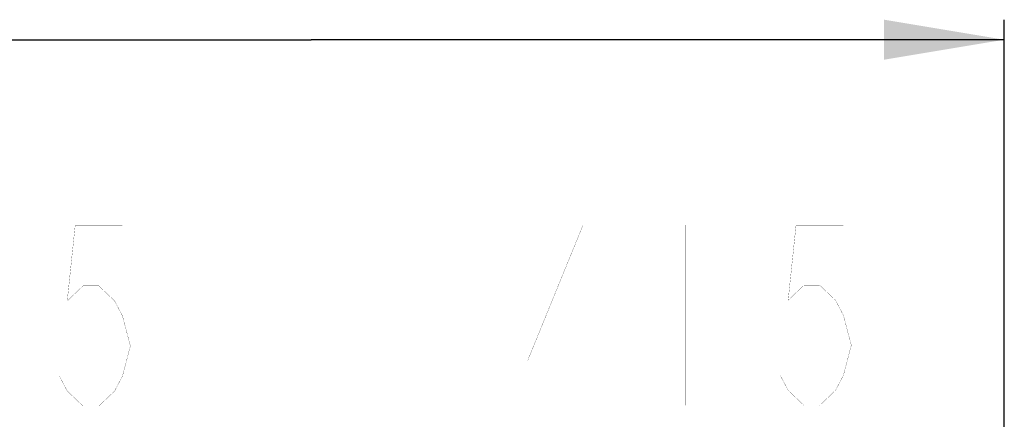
# Model space of a CAD drawing. Header units: millimetres. Extents: x 0 to 14268, y 0 to 10092.
# Tile 29 of 122: x 3453 to 4043, y 7675 to 7914. Entities that reach past the tile are written whole.
import ezdxf

# ---------------------------------------------------------------- set-up
doc = ezdxf.new("R2010")
doc.units = ezdxf.units.MM
doc.header["$LTSCALE"] = 784.74
doc.layers.get('0').update_dxf_attribs({"linetype": 'CONTINUOUS'})
doc.layers.add('运动范围-新_DXF_DIMENSION', color=7, linetype='CONTINUOUS')
doc.styles.get("Standard").update_dxf_attribs({"font": 'txt', "width": 0.7})
doc.dimstyles.new('DIMSTYLE_2', dxfattribs={"dimtxt": 108, "dimasz": 72, "dimexe": 1, "dimexo": 0, "dimgap": 2.25, "dimtad": 1, "dimdsep": 46, "dimtxsty": 'Standard', "dimblk": '_FILLED', "dimblk1": '_FILLED', "dimblk2": '_FILLED', "dimcen": 0.09, "dimclrt": 5, "dimazin": 2, "dimtp": 0.8, "dimtm": 0.8, "dimtfac": 1, "dimtofl": 0, "dimtmove": 0, "dimatfit": 3, "dimldrblk": '_FILLED', "dimfxl": 0, "dimtolj": 1, "dimarcsym": 0})

# ---------------------------------------------------------------- blocks, each defined once
blk = doc.blocks.new('_FILLED')
at = {"color": 0, "linetype": 'ByBlock'}
blk.add_solid([(0, 0), (-1, 0.1667), (-1, -0.1667)], dxfattribs=at)
blk = doc.blocks.new('*D9')
at = {"layer": '运动范围-新_DXF_DIMENSION', "color": 2, "linetype": 'Continuous', "transparency": 16777216}
for p, q in [((3212.87, 5599.9), (3212.87, 7914.48)), ((4042.87, 5599.9), (4042.87, 7914.48)), ((3212.87, 7902.48), (3627.87, 7902.48)), ((4042.87, 7902.48), (3627.87, 7902.48))]:
    blk.add_line(p, q, dxfattribs=at)
at = {"layer": '运动范围-新_DXF_DIMENSION', "color": 2, "linetype": 'Continuous', "transparency": 16777216, "xscale": 72, "yscale": 72, "zscale": 72, "rotation": 180}
blk.add_blockref('_FILLED', (3212.87, 7902.48), dxfattribs=at)
at = {"layer": '运动范围-新_DXF_DIMENSION', "color": 2, "linetype": 'Continuous', "transparency": 16777216, "xscale": 72, "yscale": 72, "zscale": 72}
blk.add_blockref('_FILLED', (4042.87, 7902.48), dxfattribs=at)

msp = doc.modelspace()

# ---------------------------------------------------------------- linework, layer by layer
at = {"layer": '运动范围-新_DXF_DIMENSION', "color": 5, "linetype": 'Continuous', "const_width": 0.12}
for points in [[(3514.87, 7790.964), (3486.52, 7790.964), (3481.795, 7745.965), (3491.245, 7754.964), (3500.695, 7754.964), (3510.145, 7745.965), (3514.87, 7736.964), (3519.595, 7718.964), (3514.87, 7700.964), (3510.145, 7691.964), (3500.695, 7682.964), (3491.245, 7682.964), (3481.795, 7691.964), (3477.07, 7700.964)], [(3790.6, 7683.357), (3790.6, 7791.357), (3757.525, 7710.357), (3800.05, 7710.357)], [(3852.025, 7791.357), (3852.025, 7683.357)], [(3946.525, 7791.357), (3918.175, 7791.357), (3913.45, 7746.357), (3922.9, 7755.357), (3932.35, 7755.357), (3941.8, 7746.357), (3946.525, 7737.357), (3951.25, 7719.357), (3946.525, 7701.357), (3941.8, 7692.357), (3932.35, 7683.357), (3922.9, 7683.357), (3913.45, 7692.357), (3908.725, 7701.357)]]:
    msp.add_lwpolyline(points, dxfattribs=at)

# ---------------------------------------------------------------- dimensions: what is measured, and where the dimension line sits
at = {"layer": '运动范围-新_DXF_DIMENSION', "color": 2, "linetype": 'Continuous'}
dim = msp.add_linear_dim(base=(4042.87, 7902.477), p1=(3212.87, 5599.897), p2=(4042.87, 5599.897), dimstyle='DIMSTYLE_2', dxfattribs=at)
dim.commit()
dim.dimension.update_dxf_attribs({"geometry": '*D9', "text_midpoint": (3513.009, 7902.477), "dimtype": 160})

doc.saveas('drawing.dxf')
